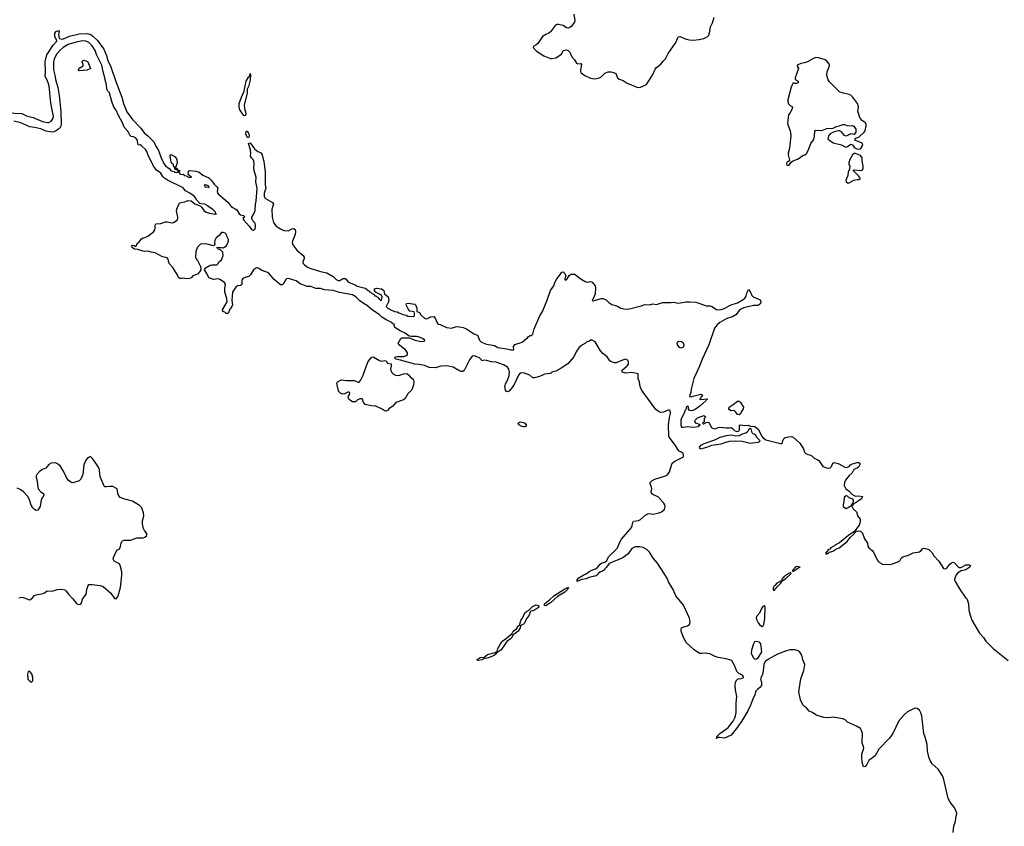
# Model space of a CAD drawing. Header units: inches. Extents: x 2005975 to 2217453, y 644152 to 846769.
# Tile 86 of 162: x 2106964 to 2119292, y 745367 to 755459. Entities that reach past the tile are written whole.
import ezdxf

# ---------------------------------------------------------------- set-up
doc = ezdxf.new("R2010")
doc.units = ezdxf.units.IN
doc.header["$MEASUREMENT"] = 0
for name, color, linetype in [('C1704', 7, 'Continuous'), ('C1705', 7, 'Continuous'), ('C1714', 7, 'Continuous'), ('C1715', 7, 'Continuous')]:
    doc.layers.add(name, color=color, linetype=linetype)

msp = doc.modelspace()

# ---------------------------------------------------------------- linework, layer by layer
at = {"layer": 'C1704', "color": 6, "elevation": 300}
msp.add_lwpolyline([(2106953, 748227), (2106990, 748232), (2107024, 748224), (2107070, 748204), (2107090, 748202), (2107120, 748220), (2107150, 748253), (2107170, 748264), (2107259, 748281), (2107273, 748287), (2107306, 748314), (2107370, 748308), (2107431, 748331), (2107490, 748335), (2107530, 748325), (2107547, 748310), (2107574, 748270), (2107630, 748214), (2107673, 748153), (2107690, 748145), (2107718, 748142), (2107733, 748150), (2107750, 748210), (2107797, 748270), (2107806, 748330), (2107822, 748378), (2107830, 748391), (2107870, 748393), (2107970, 748381), (2108010, 748367), (2108103, 748283), (2108150, 748219), (2108170, 748214), (2108188, 748232), (2108196, 748250), (2108225, 748355), (2108244, 748510), (2108244, 748550), (2108222, 748630), (2108212, 748650), (2108146, 748686), (2108134, 748710), (2108136, 748730), (2108170, 748807), (2108190, 748825), (2108210, 748835), (2108221, 748850), (2108233, 748910), (2108241, 748930), (2108250, 748939), (2108272, 748948), (2108350, 748947), (2108430, 748976), (2108510, 748978), (2108530, 748986), (2108555, 749005), (2108555, 749030), (2108527, 749067), (2108515, 749095), (2108502, 749150), (2108503, 749190), (2108517, 749250), (2108515, 749290), (2108493, 749350), (2108462, 749382), (2108374, 749434), (2108279, 749459), (2108222, 749482), (2108199, 749510), (2108192, 749530), (2108190, 749570), (2108182, 749590), (2108175, 749595), (2108130, 749618), (2108090, 749620), (2108050, 749613), (2108030, 749616), (2108023, 749623), (2107976, 749730), (2107967, 749770), (2107962, 749830), (2107954, 749854), (2107910, 749923), (2107870, 749975), (2107850, 749994), (2107810, 749969), (2107790, 749949), (2107767, 749890), (2107752, 749768), (2107730, 749709), (2107710, 749690), (2107630, 749665), (2107610, 749667), (2107570, 749697), (2107548, 749730), (2107514, 749810), (2107470, 749875), (2107455, 749890), (2107430, 749907), (2107410, 749914), (2107356, 749910), (2107330, 749894), (2107290, 749848), (2107247, 749830), (2107216, 749810), (2107177, 749770), (2107169, 749751), (2107169, 749730), (2107184, 749684), (2107189, 749611), (2107196, 749590), (2107230, 749551), (2107260, 749530), (2107267, 749510), (2107231, 749450), (2107221, 749370), (2107190, 749324), (2107170, 749318), (2107150, 749330), (2107130, 749350), (2107107, 749387), (2107088, 749450), (2107068, 749490), (2107010, 749553), (2106970, 749580), (2106930, 749597)], dxfattribs=at)
msp.add_lwpolyline([(2107090, 747305), (2107070, 747302), (2107060, 747270), (2107067, 747207), (2107085, 747185), (2107110, 747171), (2107130, 747185), (2107130, 747230), (2107114, 747274)], close=True, dxfattribs=at)
at = {"layer": 'C1705', "color": 6, "elevation": 200}
for points in [[(2106810, 754294), (2106990, 754284), (2107050, 754258), (2107134, 754234), (2107250, 754186), (2107310, 754171), (2107330, 754174), (2107359, 754190), (2107376, 754210), (2107385, 754250), (2107355, 754415), (2107334, 754630), (2107313, 754693), (2107282, 754750), (2107288, 754810), (2107281, 754930), (2107302, 755018), (2107381, 755139), (2107427, 755190), (2107424, 755210), (2107410, 755230), (2107404, 755250), (2107405, 755290), (2107419, 755310), (2107450, 755322), (2107457, 755310), (2107448, 755270), (2107457, 755230), (2107463, 755223), (2107490, 755216), (2107510, 755218), (2107587, 755253), (2107710, 755283), (2107808, 755288), (2107854, 755274), (2107877, 755257), (2107937, 755197), (2108017, 755090), (2108050, 755010), (2108068, 754948), (2108105, 754870), (2108167, 754687), (2108241, 754490), (2108264, 754410), (2108307, 754307), (2108375, 754210), (2108482, 754102), (2108523, 754043), (2108567, 754007), (2108644, 753930), (2108670, 753877), (2108703, 753823), (2108736, 753730), (2108770, 753659), (2108790, 753630), (2108836, 753596), (2108860, 753570), (2108898, 753558), (2108908, 753550), (2108931, 753549), (2108946, 753550), (2108942, 753578), (2108952, 753572), (2108970, 753571), (2108970, 753566), (2108958, 753562), (2108954, 753550), (2108965, 753545), (2108965, 753530), (2108990, 753521), (2109010, 753525), (2109032, 753510), (2109062, 753502), (2109071, 753490), (2109095, 753485), (2109115, 753490), (2109100, 753500), (2109075, 753530), (2109078, 753562), (2109089, 753571), (2109170, 753565), (2109210, 753551), (2109256, 753516), (2109330, 753480), (2109361, 753450), (2109400, 753400), (2109432, 753370), (2109443, 753350), (2109436, 753310), (2109443, 753283), (2109572, 753172), (2109610, 753121), (2109681, 753081), (2109710, 753031), (2109730, 753016), (2109771, 753010), (2109778, 752990), (2109758, 752970), (2109771, 752950), (2109837, 752877), (2109870, 752831), (2109890, 752825), (2109910, 752842), (2109918, 752870), (2109917, 752890), (2109910, 752915), (2109881, 752941), (2109869, 752970), (2109872, 752990), (2109896, 753030), (2109910, 753071), (2109915, 753150), (2109926, 753190), (2109937, 753350), (2109919, 753430), (2109926, 753490), (2109899, 753570), (2109895, 753605), (2109899, 753650), (2109894, 753690), (2109885, 753710), (2109865, 753730), (2109852, 753752), (2109856, 753784), (2109853, 753833), (2109830, 753910), (2109850, 753917), (2109905, 753845), (2109947, 753810), (2109978, 753798), (2109989, 753789), (2110000, 753770)], [(2110000, 752321), (2109990, 752325), (2109950, 752350), (2109930, 752355), (2109890, 752330), (2109853, 752267), (2109832, 752248), (2109785, 752235), (2109758, 752222), (2109747, 752210), (2109743, 752197), (2109746, 752150), (2109739, 752141), (2109727, 752133), (2109690, 752130), (2109670, 752113), (2109640, 752070), (2109630, 752050), (2109618, 751950), (2109627, 751890), (2109619, 751870), (2109590, 751830), (2109577, 751790), (2109570, 751783), (2109550, 751785), (2109530, 751801), (2109509, 751810), (2109503, 751830), (2109561, 751930), (2109556, 751970), (2109533, 752050), (2109533, 752090), (2109541, 752150), (2109529, 752169), (2109468, 752210), (2109450, 752216), (2109390, 752209), (2109335, 752230), (2109324, 752244), (2109305, 752285), (2109278, 752330), (2109288, 752350), (2109300, 752360), (2109350, 752386), (2109370, 752392), (2109430, 752392), (2109448, 752410), (2109458, 752430), (2109490, 752452), (2109513, 752510), (2109509, 752550), (2109479, 752579), (2109448, 752590), (2109446, 752606), (2109426, 752610), (2109489, 752611), (2109510, 752605), (2109554, 752630), (2109576, 752690), (2109577, 752710), (2109556, 752750), (2109553, 752770), (2109537, 752790), (2109510, 752797), (2109490, 752795), (2109461, 752759), (2109424, 752730), (2109405, 752695), (2109401, 752670), (2109405, 752650), (2109402, 752638), (2109392, 752628), (2109310, 752652), (2109250, 752655), (2109226, 752650), (2109190, 752614), (2109170, 752558), (2109163, 752490), (2109167, 752470), (2109188, 752448), (2109227, 752370), (2109232, 752330), (2109221, 752310), (2109190, 752277), (2109130, 752254), (2109111, 752229), (2109090, 752219), (2109050, 752217), (2109010, 752225), (2108990, 752219), (2108970, 752219), (2108950, 752234), (2108935, 752270), (2108880, 752360), (2108836, 752410), (2108822, 752462), (2108810, 752478), (2108750, 752493), (2108661, 752541), (2108610, 752549), (2108570, 752563), (2108530, 752558), (2108510, 752563), (2108444, 752584), (2108402, 752590), (2108373, 752610), (2108367, 752633), (2108370, 752638), (2108396, 752636), (2108410, 752622), (2108426, 752630), (2108430, 752654), (2108442, 752658), (2108446, 752670), (2108460, 752680), (2108490, 752718), (2108510, 752731), (2108530, 752732), (2108570, 752752), (2108637, 752803), (2108654, 752830), (2108659, 752850), (2108659, 752890), (2108670, 752905), (2108732, 752908), (2108791, 752931), (2108810, 752931), (2108870, 752917), (2108890, 752921), (2108934, 752950), (2108943, 752970), (2108943, 752990), (2108928, 753068), (2108930, 753090), (2108962, 753158), (2108970, 753167), (2108986, 753174), (2109030, 753179), (2109070, 753199), (2109110, 753191), (2109157, 753157), (2109225, 753130), (2109246, 753110), (2109271, 753071), (2109298, 753050), (2109338, 753038), (2109412, 753028), (2109426, 753030), (2109414, 753034), (2109415, 753050), (2109376, 753090), (2109334, 753114), (2109310, 753136), (2109280, 753150), (2109235, 753155), (2109221, 753161), (2109181, 753201), (2109165, 753230), (2109147, 753250), (2109095, 753290), (2109040, 753320), (2109010, 753354), (2108813, 753453), (2108777, 753477), (2108757, 753497), (2108730, 753537), (2108678, 753578), (2108642, 753622), (2108578, 753750), (2108555, 753810), (2108541, 753830), (2108490, 753882), (2108470, 753893), (2108450, 753890), (2108444, 753904), (2108438, 753950), (2108417, 753977), (2108390, 753992), (2108359, 753999), (2108338, 754018), (2108329, 754050), (2108318, 754058), (2108313, 754070), (2108273, 754113), (2108250, 754170), (2108199, 754259), (2108170, 754328), (2108144, 754364), (2108116, 754436), (2108090, 754543), (2108066, 754566), (2108053, 754590), (2108051, 754650), (2108036, 754690), (2108031, 754730), (2108007, 754807), (2107992, 754890), (2107925, 755025), (2107910, 755072), (2107870, 755132), (2107830, 755172), (2107790, 755190), (2107750, 755193), (2107670, 755178), (2107570, 755148), (2107508, 755112), (2107470, 755080), (2107428, 755032), (2107396, 754970), (2107386, 754930), (2107387, 754830), (2107409, 754750), (2107412, 754710), (2107441, 754610), (2107456, 754510), (2107480, 754310), (2107481, 754150), (2107479, 754130), (2107470, 754111), (2107450, 754091), (2107410, 754064), (2107390, 754055), (2107370, 754052), (2107290, 754066), (2107230, 754092), (2107149, 754110), (2107090, 754117), (2106978, 754170), (2106890, 754191)]]:
    msp.add_lwpolyline(points, dxfattribs=at)
for points in [[(2107710, 754818), (2107698, 754830), (2107710, 754852), (2107758, 754882), (2107760, 754900), (2107746, 754930), (2107756, 754944), (2107770, 754952), (2107790, 754946), (2107815, 754930), (2107851, 754850), (2107810, 754829)], [(2109770, 754258), (2109764, 754264), (2109720, 754330), (2109711, 754371), (2109711, 754410), (2109741, 754490), (2109776, 754564), (2109785, 754630), (2109800, 754690), (2109830, 754742), (2109836, 754744), (2109845, 754755), (2109850, 754785), (2109855, 754775), (2109850, 754706), (2109830, 754625), (2109812, 754590), (2109810, 754545), (2109776, 754390), (2109780, 754350), (2109795, 754290), (2109790, 754261)], [(2109830, 753982), (2109810, 753988), (2109796, 754030), (2109801, 754059), (2109810, 754069), (2109832, 754030), (2109835, 754005)], [(2108930, 753578), (2108904, 753590), (2108908, 753610), (2108889, 753630), (2108888, 753650), (2108870, 753662), (2108861, 753681), (2108847, 753750), (2108850, 753771), (2108870, 753770), (2108879, 753759), (2108910, 753742), (2108933, 753710), (2108935, 753665), (2108914, 753610), (2108942, 753590), (2108940, 753580)], [(2109285, 753395), (2109274, 753390), (2109282, 753382), (2109283, 753370), (2109322, 753362), (2109330, 753354), (2109335, 753365), (2109330, 753375), (2109306, 753390)]]:
    msp.add_lwpolyline(points, close=True, dxfattribs=at)
at = {"layer": 'C1714', "color": 6, "elevation": 200}
for points in [[(2118652, 745288), (2118659, 745370), (2118682, 745430), (2118684, 745470), (2118686, 745480), (2118687, 745487), (2118696, 745530), (2118673, 745593), (2118612, 745670), (2118590, 745716), (2118529, 745969), (2118517, 745997), (2118462, 746082), (2118390, 746150), (2118363, 746190), (2118346, 746230), (2118330, 746310), (2118324, 746390), (2118302, 746482), (2118283, 746530), (2118258, 746750), (2118248, 746788), (2118230, 746819), (2118202, 746842), (2118170, 746843), (2118081, 746799), (2118037, 746763), (2117973, 746687), (2117897, 746530), (2117854, 746470), (2117721, 746330), (2117674, 746250), (2117595, 746190), (2117570, 746139), (2117550, 746115), (2117530, 746109), (2117512, 746170), (2117506, 746226), (2117508, 746270), (2117530, 746330), (2117531, 746350), (2117513, 746413), (2117517, 746530), (2117505, 746565), (2117489, 746589), (2117441, 746621), (2117330, 746669), (2117298, 746698), (2117270, 746713), (2117150, 746734), (2117090, 746725), (2117030, 746727), (2116950, 746752), (2116930, 746761), (2116890, 746790), (2116848, 746808), (2116817, 746850), (2116790, 746866), (2116768, 746888), (2116740, 746950), (2116719, 747050), (2116746, 747210), (2116782, 747318), (2116792, 747390), (2116770, 747450), (2116756, 747510), (2116730, 747546), (2116710, 747561), (2116673, 747573), (2116607, 747573), (2116550, 747558), (2116450, 747520), (2116340, 747460), (2116299, 747430), (2116279, 747390), (2116270, 747279), (2116240, 747210), (2116253, 747170), (2116251, 747130), (2116230, 747102), (2116200, 747080), (2116181, 747059), (2116168, 747010), (2116140, 746950), (2116120, 746890), (2116080, 746810), (2116002, 746678), (2115970, 746642), (2115952, 746608), (2115870, 746506), (2115790, 746471), (2115730, 746478), (2115704, 746476), (2115687, 746467), (2115684, 746470), (2115696, 746484), (2115694, 746490), (2115728, 746530), (2115814, 746586), (2115835, 746605), (2115896, 746684), (2115918, 746722), (2115928, 746750), (2115935, 746790), (2115933, 746910), (2115941, 746990), (2115926, 747074), (2115923, 747130), (2115927, 747170), (2115942, 747198), (2115952, 747208), (2115970, 747217), (2115990, 747214), (2116032, 747230), (2116018, 747250), (2115990, 747271), (2115970, 747276), (2115943, 747303), (2115921, 747361), (2115882, 747442), (2115810, 747462), (2115710, 747477), (2115670, 747490), (2115603, 747523), (2115570, 747531), (2115546, 747534), (2115510, 747527), (2115474, 747530), (2115410, 747574), (2115310, 747666), (2115273, 747730), (2115247, 747807), (2115245, 747830), (2115250, 747851), (2115277, 747863), (2115325, 747875), (2115350, 747892), (2115360, 747920), (2115352, 747970), (2115273, 748133), (2115179, 748250), (2115146, 748330), (2115087, 748427), (2115070, 748470), (2114997, 748590), (2114950, 748659), (2114898, 748718), (2114850, 748797), (2114814, 748830), (2114770, 748857), (2114730, 748864), (2114670, 748862), (2114630, 748842), (2114582, 748778), (2114515, 748725), (2114343, 748657), (2114311, 748609), (2114290, 748590), (2114284, 748576), (2114261, 748559), (2114230, 748548), (2114210, 748533), (2114201, 748519), (2114180, 748500), (2114090, 748478), (2114057, 748463), (2114004, 748456), (2113945, 748430), (2113944, 748450), (2113965, 748475), (2114027, 748513), (2114055, 748525), (2114102, 748558), (2114150, 748581), (2114173, 748587), (2114196, 748604), (2114230, 748648), (2114250, 748659), (2114290, 748672), (2114312, 748688), (2114339, 748741), (2114368, 748772), (2114413, 748810), (2114448, 748850), (2114481, 748930), (2114500, 748960), (2114628, 749110), (2114639, 749170), (2114650, 749183), (2114710, 749194), (2114736, 749204), (2114790, 749254), (2114830, 749277), (2114850, 749279), (2114890, 749274), (2114970, 749289), (2114999, 749301), (2115032, 749328), (2115043, 749350), (2115044, 749370), (2115040, 749390), (2115029, 749409), (2114963, 749483), (2114938, 749498), (2114890, 749517), (2114876, 749530), (2114871, 749550), (2114878, 749590), (2114874, 749610), (2114856, 749650), (2114859, 749670), (2114877, 749690), (2114914, 749710), (2115050, 749754), (2115074, 749766), (2115098, 749802), (2115134, 749910), (2115165, 749935), (2115258, 749982), (2115270, 749990), (2115274, 750000)], [(2116886, 750000), (2116911, 749971), (2116950, 749956), (2116970, 749942), (2117019, 749870), (2117066, 749850), (2117090, 749848), (2117110, 749854), (2117126, 749870), (2117144, 749910), (2117163, 749917), (2117210, 749908), (2117281, 749870), (2117290, 749861), (2117310, 749856), (2117350, 749870), (2117365, 749890), (2117390, 749904), (2117450, 749919), (2117470, 749918), (2117483, 749910), (2117482, 749890), (2117470, 749864), (2117450, 749847), (2117407, 749833), (2117386, 749790), (2117350, 749758), (2117304, 749696), (2117290, 749670), (2117285, 749630), (2117308, 749588), (2117350, 749559), (2117384, 749524), (2117410, 749506), (2117430, 749499), (2117470, 749503), (2117514, 749494), (2117514, 749490), (2117498, 749462), (2117430, 749413), (2117401, 749399), (2117390, 749378), (2117380, 749380), (2117389, 749410), (2117400, 749420), (2117404, 749430), (2117398, 749458), (2117350, 749477), (2117330, 749499), (2117310, 749502), (2117291, 749490), (2117285, 749475), (2117282, 749430), (2117272, 749390), (2117276, 749370), (2117290, 749354), (2117310, 749344), (2117330, 749350), (2117370, 749378), (2117380, 749380), (2117399, 749339), (2117440, 749300), (2117447, 749287), (2117454, 749250), (2117486, 749210), (2117486, 749186), (2117477, 749143), (2117470, 749130), (2117423, 749070), (2117420, 749060), (2117346, 749010), (2117227, 748913), (2117179, 748890), (2117165, 748875), (2117150, 748869), (2117119, 748850), (2117105, 748835), (2117091, 748830), (2117058, 748790), (2117058, 748778), (2117070, 748772), (2117077, 748783), (2117090, 748785), (2117103, 748797), (2117143, 748810), (2117184, 748836), (2117223, 748850), (2117323, 748930), (2117361, 748979), (2117416, 749030), (2117415, 749045), (2117425, 749045), (2117442, 749058), (2117470, 749062), (2117490, 749058), (2117514, 749034), (2117543, 748963), (2117580, 748910), (2117583, 748870), (2117596, 748850), (2117638, 748818), (2117655, 748795), (2117690, 748716), (2117707, 748690), (2117730, 748666), (2117767, 748647), (2117856, 748644), (2117892, 748650), (2117950, 748670), (2117982, 748690), (2117999, 748721), (2118022, 748738), (2118090, 748758), (2118150, 748789), (2118230, 748801), (2118248, 748812), (2118270, 748842), (2118290, 748848), (2118347, 748830), (2118359, 748819), (2118387, 748787), (2118409, 748750), (2118470, 748685), (2118530, 748594), (2118550, 748590), (2118570, 748598), (2118610, 748647), (2118630, 748664), (2118650, 748673), (2118670, 748663), (2118713, 748613), (2118727, 748607), (2118750, 748607), (2118810, 748638), (2118850, 748640), (2118869, 748630), (2118861, 748610), (2118810, 748575), (2118750, 748562), (2118710, 748537), (2118688, 748512), (2118672, 748470), (2118669, 748450), (2118676, 748430), (2118730, 748336), (2118810, 748223), (2118820, 748220), (2118826, 748206), (2118843, 748150), (2118847, 748070), (2118863, 748010), (2118887, 747947), (2118982, 747782), (2119030, 747730), (2119062, 747682), (2119154, 747590), (2119342, 747442)]]:
    msp.add_lwpolyline(points, dxfattribs=at)
for points in [[(2116690, 748616), (2116674, 748610), (2116665, 748595), (2116655, 748590), (2116647, 748573), (2116641, 748570), (2116641, 748561), (2116650, 748558), (2116690, 748583), (2116710, 748601), (2116735, 748610)], [(2116610, 748541), (2116605, 748535), (2116590, 748532), (2116580, 748520), (2116557, 748510), (2116545, 748495), (2116531, 748490), (2116523, 748477), (2116510, 748471), (2116500, 748440), (2116443, 748410), (2116420, 748380), (2116410, 748374), (2116398, 748350), (2116396, 748330), (2116401, 748321), (2116410, 748319), (2116452, 748368), (2116494, 748410), (2116508, 748430), (2116502, 748438), (2116510, 748432), (2116518, 748442), (2116561, 748470), (2116610, 748516), (2116621, 748530), (2116619, 748539)], [(2113550, 748127), (2113535, 748130), (2113534, 748150), (2113599, 748201), (2113650, 748250), (2113790, 748336), (2113810, 748345), (2113817, 748343), (2113820, 748350), (2113830, 748354), (2113840, 748350), (2113823, 748337), (2113824, 748330), (2113790, 748298), (2113698, 748242), (2113610, 748161)], [(2112703, 747443), (2112688, 747448), (2112704, 747456), (2112716, 747470), (2112730, 747477), (2112779, 747481), (2112822, 747518), (2112917, 747543), (2112943, 747557), (2112950, 747590), (2113001, 747679), (2113060, 747720), (2113090, 747752), (2113124, 747776), (2113144, 747810), (2113182, 747838), (2113210, 747875), (2113220, 747880), (2113240, 747940), (2113260, 747970), (2113274, 748010), (2113290, 748037), (2113310, 748056), (2113335, 748065), (2113362, 748098), (2113384, 748116), (2113430, 748136), (2113460, 748130), (2113462, 748110), (2113444, 748090), (2113390, 748062), (2113362, 748058), (2113355, 748050), (2113342, 748010), (2113303, 747957), (2113286, 747910), (2113270, 747896), (2113239, 747881), (2113232, 747868), (2113231, 747849), (2113203, 747810), (2113184, 747790), (2113140, 747760), (2113126, 747730), (2113110, 747713), (2113062, 747678), (2112990, 747576), (2112950, 747546), (2112934, 747546), (2112933, 747530), (2112910, 747510), (2112874, 747490), (2112830, 747475), (2112776, 747464), (2112750, 747449)], [(2116290, 748129), (2116281, 748119), (2116270, 748116), (2116250, 748094), (2116226, 748034), (2116188, 747992), (2116185, 747975), (2116190, 747953), (2116210, 747911), (2116226, 747890), (2116250, 747872), (2116270, 747868), (2116281, 747890), (2116294, 747970), (2116298, 748110)], [(2116190, 747679), (2116165, 747675), (2116150, 747651), (2116127, 747570), (2116121, 747530), (2116150, 747475), (2116163, 747463), (2116170, 747456), (2116190, 747463), (2116210, 747474), (2116256, 747550), (2116245, 747650), (2116226, 747670)]]:
    msp.add_lwpolyline(points, close=True, dxfattribs=at)
at = {"layer": 'C1715', "color": 6}
for points, elevation in [([(2113900, 755530), (2113914, 755450), (2113910, 755429), (2113867, 755373), (2113850, 755360), (2113830, 755353), (2113810, 755358), (2113770, 755385), (2113748, 755392), (2113710, 755401), (2113690, 755400), (2113671, 755390), (2113610, 755307), (2113590, 755290), (2113550, 755275), (2113510, 755250), (2113450, 755163), (2113430, 755143), (2113403, 755130), (2113391, 755110), (2113432, 755070), (2113528, 755008), (2113610, 754974), (2113630, 754973), (2113677, 754983), (2113747, 755030), (2113770, 755074), (2113810, 755081), (2113830, 755074), (2113850, 755051), (2113876, 754996), (2113910, 754959), (2113936, 754916), (2113950, 754908), (2113990, 754910), (2113998, 754898), (2113984, 754830), (2113985, 754810), (2113995, 754795), (2114041, 754761), (2114110, 754729), (2114162, 754718), (2114210, 754726), (2114238, 754742), (2114290, 754790), (2114330, 754805), (2114370, 754807), (2114400, 754800), (2114426, 754786), (2114449, 754730), (2114470, 754715), (2114518, 754698), (2114570, 754665), (2114690, 754616), (2114730, 754610), (2114810, 754649), (2114850, 754705), (2114890, 754773), (2114921, 754839), (2114938, 754862), (2114990, 754902), (2115019, 754941), (2115050, 754969), (2115082, 755038), (2115170, 755160), (2115187, 755190), (2115203, 755237), (2115210, 755245), (2115230, 755250), (2115310, 755216), (2115350, 755206), (2115390, 755202), (2115470, 755210), (2115530, 755223), (2115570, 755243), (2115590, 755266), (2115605, 755310), (2115615, 755370), (2115639, 755421), (2115658, 755490)], 300), ([(2110000, 753770), (2110000, 753770), (2110007, 753730), (2110020, 753690), (2110038, 753550), (2110039, 753390), (2110047, 753350), (2110026, 753290), (2110025, 753250), (2110031, 753231), (2110040, 753220), (2110129, 753170), (2110140, 753150), (2110120, 753090), (2110123, 752990), (2110143, 752923), (2110157, 752897), (2110176, 752876), (2110230, 752841), (2110270, 752821), (2110323, 752817), (2110370, 752842), (2110390, 752846), (2110413, 752833), (2110417, 752810), (2110414, 752770), (2110378, 752690), (2110375, 752670), (2110383, 752643), (2110435, 752575), (2110514, 752510), (2110525, 752490), (2110526, 752470), (2110510, 752430), (2110513, 752410), (2110530, 752390), (2110555, 752370), (2110596, 752350), (2110730, 752310), (2110810, 752292), (2110890, 752245), (2110924, 752210), (2110950, 752194), (2110970, 752196), (2111010, 752219), (2111030, 752223), (2111040, 752220), (2111052, 752212), (2111070, 752184), (2111090, 752170), (2111163, 752143), (2111190, 752127), (2111290, 752100), (2111294, 752099), (2111298, 752098), (2111326, 752070), (2111342, 752062), (2111349, 752050), (2111365, 752045), (2111370, 752037), (2111402, 752022), (2111410, 752005), (2111423, 752003), (2111436, 751990), (2111446, 751986), (2111459, 751970), (2111490, 751947), (2111495, 751950), (2111501, 751990), (2111494, 752014), (2111418, 752050), (2111408, 752070), (2111408, 752090), (2111430, 752102), (2111492, 752090), (2111521, 752070), (2111531, 752030), (2111579, 751990), (2111587, 751950), (2111579, 751921), (2111550, 751870), (2111573, 751850), (2111610, 751830), (2111655, 751810), (2111690, 751804), (2111709, 751790), (2111764, 751770), (2111803, 751763), (2111825, 751750), (2111896, 751744), (2111908, 751752), (2111908, 751788), (2111902, 751802), (2111850, 751814), (2111830, 751834), (2111801, 751890), (2111808, 751910), (2111827, 751913), (2111910, 751901), (2111921, 751890), (2111938, 751850), (2111934, 751810), (2111970, 751794), (2111987, 751767), (2112030, 751726), (2112050, 751716), (2112070, 751720), (2112110, 751743), (2112150, 751744), (2112166, 751726), (2112190, 751665), (2112205, 751650), (2112230, 751644), (2112309, 751609), (2112370, 751599), (2112422, 751618), (2112450, 751621), (2112515, 751610), (2112558, 751590), (2112650, 751527), (2112695, 751510), (2112719, 751450), (2112745, 751425), (2112810, 751401), (2112910, 751384), (2112950, 751358), (2113061, 751341), (2113112, 751328), (2113149, 751330), (2113147, 751370), (2113164, 751396), (2113256, 751424), (2113282, 751450), (2113321, 751479), (2113330, 751491), (2113353, 751507), (2113370, 751508), (2113390, 751525), (2113405, 751590), (2113418, 751622), (2113479, 751761), (2113510, 751810), (2113569, 751950), (2113608, 752070), (2113652, 752128), (2113664, 752170), (2113690, 752218), (2113722, 752258), (2113750, 752301), (2113770, 752306), (2113790, 752285), (2113803, 752250), (2113790, 752226), (2113787, 752210), (2113790, 752206), (2113810, 752204), (2113843, 752257), (2113870, 752274), (2113890, 752277), (2113910, 752274), (2113930, 752262), (2113979, 752219), (2114042, 752182), (2114070, 752176), (2114110, 752182), (2114130, 752175), (2114150, 752156), (2114170, 752130), (2114174, 752106), (2114167, 752030), (2114141, 751959), (2114131, 751950), (2114143, 751943), (2114250, 751969), (2114270, 751970), (2114309, 751950), (2114341, 751921), (2114377, 751897), (2114450, 751873), (2114491, 751851), (2114550, 751839), (2114600, 751840), (2114743, 751877), (2114790, 751895), (2114848, 751892), (2114890, 751903), (2114935, 751895), (2115010, 751919), (2115120, 751920), (2115150, 751924), (2115210, 751912), (2115309, 751929), (2115351, 751931), (2115430, 751923), (2115561, 751881), (2115610, 751877), (2115630, 751871), (2115690, 751834), (2115730, 751828), (2115777, 751843), (2115872, 751890), (2115950, 751916), (2116023, 751957), (2116043, 751977), (2116058, 752002), (2116070, 752050), (2116090, 752082), (2116110, 752060), (2116132, 752010), (2116147, 751990), (2116233, 751953), (2116244, 751930), (2116238, 751910), (2116230, 751898), (2116210, 751885), (2116150, 751883), (2116030, 751853), (2115999, 751841), (2115977, 751823), (2115930, 751767), (2115890, 751743), (2115818, 751722), (2115731, 751669), (2115698, 751642), (2115661, 751599), (2115590, 751390), (2115509, 751211), (2115477, 751123), (2115406, 750970), (2115370, 750838), (2115365, 750795), (2115349, 750750), (2115350, 750746), (2115370, 750739), (2115407, 750753), (2115492, 750772), (2115501, 750770), (2115511, 750750), (2115491, 750730), (2115485, 750715), (2115474, 750710), (2115488, 750708), (2115570, 750716), (2115576, 750710), (2115560, 750700), (2115555, 750690), (2115478, 750622), (2115419, 750581), (2115392, 750568), (2115370, 750566), (2115351, 750571), (2115338, 750590), (2115336, 750616), (2115330, 750622), (2115310, 750605), (2115302, 750578), (2115290, 750564), (2115282, 750538), (2115250, 750475), (2115242, 750450), (2115240, 750390), (2115250, 750360), (2115270, 750359), (2115330, 750369), (2115390, 750360), (2115462, 750370), (2115470, 750382), (2115486, 750390), (2115430, 750410), (2115416, 750430), (2115420, 750450), (2115450, 750476), (2115530, 750505), (2115554, 750490), (2115534, 750470), (2115534, 750426), (2115514, 750410), (2115522, 750402), (2115530, 750402), (2115560, 750420), (2115590, 750422), (2115621, 750361), (2115630, 750351), (2115650, 750343), (2115670, 750342), (2115710, 750355), (2115750, 750361), (2115810, 750351), (2115850, 750351), (2115870, 750356), (2115890, 750345), (2115916, 750316), (2115950, 750308), (2115966, 750314), (2115975, 750325), (2115975, 750385), (2115986, 750390), (2116050, 750382), (2116084, 750384), (2116112, 750372), (2116170, 750370), (2116210, 750334), (2116255, 750250), (2116270, 750231), (2116304, 750204), (2116490, 750157), (2116502, 750158), (2116514, 750166), (2116518, 750190), (2116536, 750224), (2116546, 750230), (2116590, 750242), (2116630, 750245), (2116650, 750236), (2116730, 750159), (2116778, 750090), (2116791, 750050), (2116806, 750030), (2116830, 750017), (2116856, 750016), (2116883, 750003), (2116886, 750000)], 200), ([(2115274, 750000), (2115276, 750004), (2115270, 750030), (2115250, 750050), (2115221, 750061), (2115202, 750082), (2115174, 750130), (2115096, 750236), (2115091, 750250), (2115088, 750390), (2115098, 750482), (2115112, 750530), (2115110, 750571), (2115090, 750577), (2115026, 750550), (2114990, 750546), (2114970, 750553), (2114930, 750583), (2114790, 750770), (2114750, 750830), (2114733, 750870), (2114724, 750924), (2114709, 750970), (2114706, 751030), (2114630, 751043), (2114550, 751037), (2114509, 751050), (2114507, 751073), (2114570, 751130), (2114585, 751150), (2114588, 751170), (2114581, 751190), (2114570, 751204), (2114550, 751210), (2114510, 751200), (2114430, 751164), (2114410, 751166), (2114364, 751184), (2114351, 751191), (2114321, 751241), (2114263, 751283), (2114237, 751317), (2114170, 751429), (2114130, 751449), (2114110, 751448), (2114088, 751432), (2114065, 751430), (2114048, 751412), (2114010, 751391), (2113970, 751358), (2113950, 751336), (2113930, 751304), (2113901, 751239), (2113825, 751155), (2113742, 751098), (2113678, 751062), (2113626, 751050), (2113621, 751039), (2113609, 751031), (2113534, 751026), (2113511, 751010), (2113470, 750993), (2113410, 750978), (2113390, 750979), (2113351, 751011), (2113270, 751041), (2113230, 751037), (2113207, 751013), (2113157, 750903), (2113137, 750870), (2113090, 750813), (2113065, 750805), (2113053, 750813), (2113045, 750825), (2113038, 750870), (2113050, 750910), (2113071, 750949), (2113092, 751008), (2113095, 751055), (2113087, 751087), (2113073, 751110), (2113022, 751142), (2112930, 751175), (2112870, 751177), (2112810, 751196), (2112781, 751199), (2112750, 751190), (2112745, 751205), (2112723, 751223), (2112670, 751250), (2112645, 751255), (2112630, 751248), (2112595, 751205), (2112530, 751070), (2112510, 751056), (2112490, 751059), (2112463, 751070), (2112390, 751112), (2112310, 751129), (2112236, 751124), (2112170, 751102), (2112090, 751107), (2112030, 751132), (2111967, 751147), (2111910, 751151), (2111730, 751201), (2111672, 751212), (2111658, 751230), (2111670, 751239), (2111690, 751245), (2111750, 751243), (2111774, 751246), (2111804, 751256), (2111819, 751270), (2111821, 751290), (2111793, 751330), (2111724, 751384), (2111702, 751410), (2111734, 751470), (2111750, 751478), (2111840, 751480), (2111856, 751476), (2111910, 751448), (2111990, 751432), (2112024, 751436), (2112036, 751444), (2112038, 751450), (2112006, 751470), (2111955, 751490), (2111930, 751496), (2111870, 751496), (2111841, 751501), (2111790, 751538), (2111726, 751566), (2111661, 751610), (2111654, 751634), (2111655, 751650), (2111635, 751655), (2111623, 751670), (2111561, 751701), (2111499, 751739), (2111466, 751770), (2111383, 751823), (2111301, 751890), (2111294, 751895), (2111290, 751897), (2111221, 751941), (2111171, 751990), (2111130, 752016), (2110967, 752047), (2110890, 752071), (2110780, 752080), (2110730, 752096), (2110670, 752096), (2110610, 752119), (2110563, 752123), (2110475, 752155), (2110426, 752190), (2110330, 752221), (2110304, 752216), (2110297, 752210), (2110263, 752150), (2110250, 752141), (2110230, 752143), (2110151, 752210), (2110077, 752290), (2110000, 752321)], 200)]:
    msp.add_lwpolyline(points, dxfattribs=dict(at, elevation=elevation))
for points, elevation in [([(2116930, 754986), (2116894, 754970), (2116828, 754930), (2116790, 754918), (2116742, 754910), (2116696, 754890), (2116701, 754870), (2116713, 754850), (2116671, 754731), (2116672, 754712), (2116710, 754691), (2116711, 754670), (2116690, 754659), (2116670, 754659), (2116650, 754668), (2116635, 754645), (2116624, 754616), (2116583, 754457), (2116583, 754430), (2116590, 754405), (2116610, 754387), (2116640, 754370), (2116637, 754350), (2116610, 754293), (2116588, 754270), (2116577, 754170), (2116580, 754150), (2116610, 754070), (2116618, 754010), (2116600, 753850), (2116587, 753790), (2116587, 753767), (2116600, 753700), (2116592, 753688), (2116570, 753675), (2116564, 753656), (2116570, 753641), (2116590, 753641), (2116608, 753650), (2116622, 753678), (2116638, 753690), (2116710, 753717), (2116770, 753759), (2116792, 753768), (2116813, 753787), (2116836, 753824), (2116868, 753910), (2116903, 753957), (2116916, 753996), (2116918, 754070), (2116930, 754076), (2117006, 754074), (2117070, 754097), (2117150, 754100), (2117190, 754121), (2117230, 754131), (2117270, 754147), (2117290, 754147), (2117331, 754131), (2117390, 754137), (2117408, 754128), (2117431, 754090), (2117431, 754050), (2117410, 754024), (2117370, 754032), (2117310, 754001), (2117290, 754010), (2117250, 754061), (2117230, 754069), (2117210, 754069), (2117163, 754057), (2117111, 754030), (2117090, 754004), (2117084, 753970), (2117102, 753950), (2117150, 753919), (2117253, 753893), (2117290, 753871), (2117306, 753866), (2117330, 753874), (2117370, 753903), (2117390, 753892), (2117417, 753857), (2117445, 753845), (2117479, 753841), (2117494, 753846), (2117519, 753890), (2117510, 753913), (2117422, 753950), (2117430, 753976), (2117471, 753989), (2117537, 754050), (2117550, 754070), (2117560, 754130), (2117560, 754150), (2117552, 754170), (2117515, 754195), (2117488, 754228), (2117477, 754250), (2117459, 754310), (2117467, 754370), (2117454, 754410), (2117390, 754495), (2117370, 754514), (2117350, 754525), (2117278, 754538), (2117234, 754554), (2117103, 754683), (2117086, 754706), (2117076, 754730), (2117068, 754770), (2117074, 754806), (2117100, 754870), (2117101, 754890), (2117094, 754910), (2117070, 754940), (2117050, 754955), (2116964, 754984)], 300), ([(2117410, 753786), (2117390, 753769), (2117359, 753710), (2117345, 753670), (2117347, 753647), (2117358, 753630), (2117354, 753590), (2117337, 753550), (2117331, 753509), (2117306, 753450), (2117312, 753430), (2117330, 753418), (2117350, 753418), (2117407, 753453), (2117450, 753460), (2117470, 753459), (2117489, 753470), (2117470, 753503), (2117419, 753550), (2117402, 753570), (2117403, 753577), (2117410, 753582), (2117490, 753574), (2117510, 753577), (2117525, 753595), (2117526, 753630), (2117513, 753690), (2117510, 753730), (2117490, 753758), (2117430, 753784)], 300), ([(2115210, 751433), (2115202, 751430), (2115191, 751410), (2115196, 751390), (2115211, 751370), (2115230, 751357), (2115250, 751354), (2115270, 751361), (2115279, 751370), (2115283, 751390), (2115273, 751413), (2115250, 751429)], 200), ([(2111294, 750643), (2111290, 750644), (2111269, 750669), (2111257, 750710), (2111250, 750716), (2111223, 750717), (2111190, 750698), (2111170, 750678), (2111130, 750679), (2111110, 750689), (2111085, 750710), (2111078, 750730), (2111081, 750750), (2111094, 750770), (2111098, 750790), (2111090, 750798), (2111070, 750797), (2111030, 750779), (2111010, 750775), (2110983, 750783), (2110955, 750810), (2110934, 750910), (2110942, 750930), (2110990, 750955), (2111056, 750944), (2111150, 750944), (2111210, 750919), (2111230, 750945), (2111263, 751010), (2111290, 751083), (2111294, 751094), (2111324, 751176), (2111370, 751235), (2111390, 751242), (2111470, 751194), (2111490, 751187), (2111530, 751196), (2111550, 751191), (2111570, 751161), (2111613, 751153), (2111616, 751130), (2111607, 751090), (2111611, 751070), (2111623, 751043), (2111642, 751022), (2111670, 751011), (2111710, 751008), (2111770, 751027), (2111812, 751032), (2111830, 751017), (2111851, 750990), (2111890, 750961), (2111900, 750930), (2111896, 750890), (2111873, 750830), (2111824, 750776), (2111790, 750719), (2111770, 750702), (2111671, 750670), (2111637, 750623), (2111590, 750595), (2111570, 750569), (2111550, 750561), (2111530, 750566), (2111510, 750582), (2111423, 750623), (2111366, 750626)], 200), ([(2115970, 750515), (2115950, 750518), (2115929, 750550), (2115910, 750569), (2115870, 750565), (2115850, 750579), (2115844, 750590), (2115846, 750610), (2115897, 750643), (2115950, 750686), (2115970, 750687), (2115990, 750668), (2116027, 750610), (2116024, 750590), (2115997, 750550), (2115990, 750529)], 200), ([(2113270, 750363), (2113250, 750370), (2113212, 750390), (2113203, 750410), (2113230, 750428), (2113270, 750420), (2113288, 750410), (2113305, 750390), (2113305, 750375), (2113290, 750367)], 200), ([(2116110, 750346), (2116090, 750328), (2116077, 750303), (2116056, 750284), (2116010, 750274), (2115970, 750252), (2115930, 750247), (2115898, 750258), (2115870, 750261), (2115810, 750254), (2115728, 750232), (2115663, 750197), (2115530, 750154), (2115487, 750133), (2115469, 750111), (2115477, 750097), (2115490, 750089), (2115568, 750110), (2115630, 750136), (2115746, 750154), (2115806, 750174), (2115850, 750184), (2115928, 750188), (2116010, 750184), (2116110, 750159), (2116208, 750172), (2116223, 750177), (2116235, 750190), (2116192, 750230), (2116180, 750260), (2116141, 750281), (2116134, 750290), (2116122, 750342)], 200)]:
    msp.add_lwpolyline(points, close=True, dxfattribs=dict(at, elevation=elevation))

doc.saveas('drawing.dxf')
